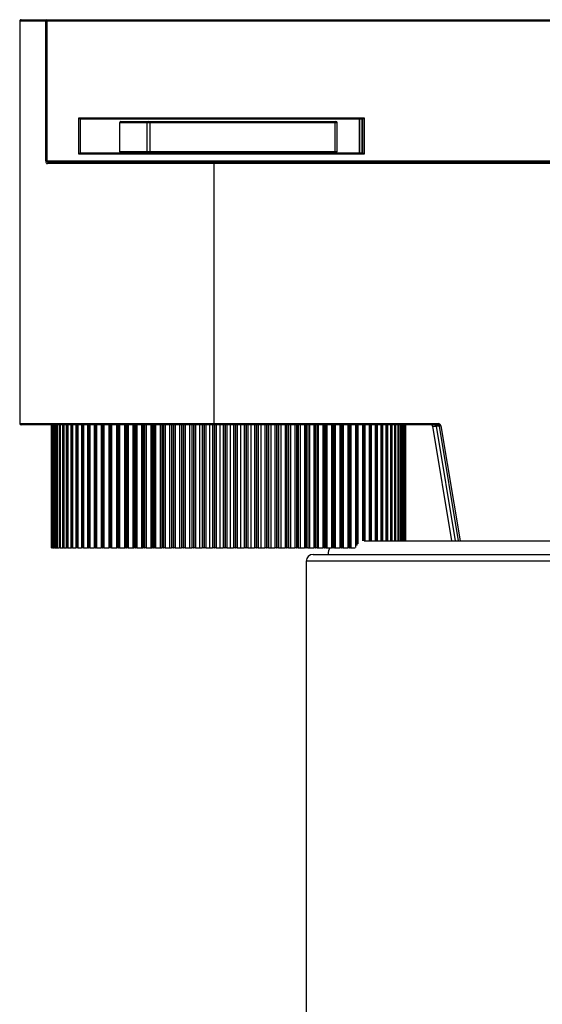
# Model space of a CAD drawing. Header units: millimetres. Extents: x 344 to 984, y 298 to 684.
# Tile 3 of 20: x 636 to 674, y 407 to 479. Entities that reach past the tile are written whole.
import ezdxf

# ---------------------------------------------------------------- set-up
doc = ezdxf.new("R2010")
doc.units = ezdxf.units.MM

msp = doc.modelspace()

# ---------------------------------------------------------------- linework, layer by layer
at = {"color": 7, "linetype": 'Continuous', "lineweight": 25}
for p, q in [((635.676, 479.073), (635.676, 449.573)), ((635.677, 479.073), (635.677, 449.573)), ((635.68, 479.073), (635.68, 449.573)), ((635.68, 479.073), (635.68, 449.573)), ((637.582, 479.073), (635.68, 479.073)), ((635.78, 479.173), (635.777, 479.173)), ((635.78, 479.173), (637.669, 479.173)), ((637.582, 468.823), (637.582, 479.073)), ((637.582, 479.073), (637.67, 479.073)), ((637.669, 479.173), (698.922, 479.173)), ((637.67, 479.073), (637.67, 468.823)), ((698.924, 479.073), (637.67, 479.073)), ((640.012, 471.982), (660.908, 471.982)), ((640.012, 469.322), (640.012, 471.982)), ((640.11, 471.882), (640.11, 469.422)), ((660.806, 471.882), (640.11, 471.882)), ((642.996, 471.622), (642.996, 469.522)), ((644.999, 471.622), (642.997, 471.622)), ((642.997, 471.622), (642.997, 469.522)), ((643.097, 471.722), (645.099, 471.722)), ((645.199, 471.622), (644.999, 471.622)), ((644.999, 471.622), (644.999, 469.522)), ((645.099, 471.722), (645.199, 471.722)), ((645.199, 471.722), (658.755, 471.722)), ((658.773, 471.622), (645.199, 471.622)), ((645.199, 471.622), (645.199, 469.522)), ((658.755, 471.722), (658.836, 471.722)), ((658.773, 471.622), (658.773, 469.522)), ((658.936, 469.522), (658.936, 471.622)), ((660.562, 469.422), (660.562, 471.882)), ((660.595, 469.422), (660.595, 471.882)), ((660.774, 469.422), (660.774, 471.882)), ((660.806, 469.422), (660.806, 471.882)), ((660.908, 471.982), (660.908, 469.322)), ((660.908, 469.322), (640.012, 469.322)), ((640.11, 469.422), (644.697, 469.422)), ((642.997, 469.522), (644.999, 469.522)), ((645.099, 469.422), (644.697, 469.422)), ((644.999, 469.522), (645.199, 469.522)), ((645.199, 469.422), (645.099, 469.422)), ((645.199, 469.522), (658.773, 469.522)), ((658.755, 469.422), (645.199, 469.422)), ((658.836, 469.422), (658.755, 469.422)), ((658.836, 469.422), (660.806, 469.422)), ((637.582, 468.823), (637.67, 468.823)), ((637.67, 468.823), (698.924, 468.823)), ((649.907, 468.623), (637.701, 468.623)), ((637.786, 468.723), (649.905, 468.723)), ((649.905, 468.723), (686.941, 468.723)), ((649.907, 468.623), (649.907, 449.573)), ((686.943, 468.623), (649.907, 468.623)), ((635.68, 449.573), (649.907, 449.573)), ((635.777, 449.473), (635.78, 449.473)), ((649.905, 449.473), (635.78, 449.473)), ((637.991, 449.473), (637.991, 440.473)), ((637.992, 449.473), (637.992, 440.473)), ((637.992, 449.473), (637.992, 440.473)), ((637.992, 449.473), (637.992, 449.473)), ((637.994, 449.473), (637.994, 440.473)), ((638.014, 449.473), (638.014, 440.473)), ((638.021, 449.473), (638.021, 440.473)), ((638.021, 449.473), (638.023, 449.473)), ((638.023, 449.473), (638.023, 440.473)), ((638.032, 449.473), (638.032, 440.473)), ((638.082, 449.473), (638.082, 440.473)), ((638.096, 449.473), (638.096, 440.473)), ((638.096, 449.473), (638.1, 449.473)), ((638.1, 449.473), (638.1, 440.473)), ((638.116, 449.473), (638.116, 440.473)), ((638.195, 449.473), (638.195, 440.473)), ((638.217, 449.473), (638.217, 440.473)), ((638.217, 449.473), (638.222, 449.473)), ((638.222, 449.473), (638.222, 440.473)), ((638.245, 449.473), (638.245, 440.473)), ((638.353, 449.473), (638.353, 440.473)), ((638.382, 449.473), (638.382, 440.473)), ((638.382, 449.473), (638.389, 449.473)), ((638.389, 449.473), (638.389, 440.473)), ((638.419, 449.473), (638.419, 440.473)), ((638.556, 449.473), (638.556, 440.473)), ((638.591, 449.473), (638.591, 440.473)), ((638.591, 449.473), (638.6, 449.473)), ((638.6, 449.473), (638.6, 440.473)), ((638.637, 449.473), (638.637, 440.473)), ((638.802, 449.473), (638.802, 440.473)), ((638.844, 449.473), (638.844, 440.473)), ((638.844, 449.473), (638.854, 449.473)), ((638.854, 449.473), (638.854, 440.473)), ((638.898, 449.473), (638.898, 440.473)), ((639.091, 449.473), (639.091, 440.473)), ((639.139, 449.473), (639.139, 440.473)), ((639.139, 449.473), (639.151, 449.473)), ((639.151, 449.473), (639.151, 440.473)), ((639.201, 449.473), (639.201, 440.473)), ((639.421, 449.473), (639.421, 440.473)), ((639.476, 449.473), (639.476, 440.473)), ((639.476, 449.473), (639.49, 449.473)), ((639.49, 449.473), (639.49, 440.473)), ((639.546, 449.473), (639.546, 440.473)), ((639.792, 449.473), (639.792, 440.473)), ((639.854, 449.473), (639.854, 440.473)), ((639.854, 449.473), (639.868, 449.473)), ((639.868, 449.473), (639.868, 440.473)), ((639.931, 449.473), (639.931, 440.473)), ((640.202, 449.473), (640.202, 440.473)), ((640.27, 449.473), (640.27, 440.473)), ((640.27, 449.473), (640.286, 449.473)), ((640.286, 449.473), (640.286, 440.473)), ((640.355, 449.473), (640.355, 440.473)), ((640.65, 449.473), (640.65, 440.473)), ((640.724, 449.473), (640.724, 440.473)), ((640.724, 449.473), (640.741, 449.473)), ((640.741, 449.473), (640.741, 440.473)), ((640.816, 449.473), (640.816, 440.473)), ((641.135, 449.473), (641.135, 440.473)), ((641.214, 449.473), (641.214, 440.473)), ((641.214, 449.473), (641.233, 449.473)), ((641.233, 449.473), (641.233, 440.473)), ((641.312, 449.473), (641.312, 440.473)), ((641.654, 449.473), (641.654, 440.473)), ((641.738, 449.473), (641.738, 440.473)), ((641.738, 449.473), (641.758, 449.473)), ((641.758, 449.473), (641.758, 440.473)), ((641.843, 449.473), (641.843, 440.473)), ((642.198, 449.473), (642.198, 440.473)), ((642.205, 449.473), (642.205, 440.473)), ((642.294, 449.473), (642.294, 440.473)), ((642.294, 449.473), (642.316, 449.473)), ((642.316, 449.473), (642.316, 440.473)), ((642.406, 449.473), (642.406, 440.473)), ((642.76, 449.473), (642.76, 440.473)), ((642.788, 449.473), (642.788, 440.473)), ((642.881, 449.473), (642.881, 440.473)), ((642.881, 449.473), (642.904, 449.473)), ((642.904, 449.473), (642.904, 440.473)), ((642.998, 449.473), (642.998, 440.473)), ((643.351, 449.473), (643.351, 440.473)), ((643.399, 449.473), (643.399, 440.473)), ((643.497, 449.473), (643.497, 440.473)), ((643.497, 449.473), (643.52, 449.473)), ((643.52, 449.473), (643.52, 440.473)), ((643.619, 449.473), (643.619, 440.473)), ((643.968, 449.473), (643.968, 440.473)), ((644.036, 449.473), (644.036, 440.473)), ((644.138, 449.473), (644.138, 440.473)), ((644.138, 449.473), (644.163, 449.473)), ((644.163, 449.473), (644.163, 440.473)), ((644.265, 449.473), (644.265, 440.473)), ((644.611, 449.473), (644.611, 440.473)), ((644.698, 449.473), (644.698, 440.473)), ((644.804, 449.473), (644.804, 440.473)), ((644.804, 449.473), (644.829, 449.473)), ((644.829, 449.473), (644.829, 440.473)), ((644.935, 449.473), (644.935, 440.473)), ((645.275, 449.473), (645.275, 440.473)), ((645.382, 449.473), (645.382, 440.473)), ((645.491, 449.473), (645.491, 440.473)), ((645.491, 449.473), (645.517, 449.473)), ((645.517, 449.473), (645.517, 440.473)), ((645.626, 449.473), (645.626, 440.473)), ((645.959, 449.473), (645.959, 440.473)), ((646.086, 449.473), (646.086, 440.473)), ((646.198, 449.473), (646.198, 440.473)), ((646.198, 449.473), (646.224, 449.473)), ((646.224, 449.473), (646.224, 440.473)), ((646.336, 449.473), (646.336, 440.473)), ((646.662, 449.473), (646.662, 440.473)), ((646.807, 449.473), (646.807, 440.473)), ((646.921, 449.473), (646.921, 440.473)), ((646.921, 449.473), (646.948, 449.473)), ((646.948, 449.473), (646.948, 440.473)), ((647.062, 449.473), (647.062, 440.473)), ((647.379, 449.473), (647.379, 440.473)), ((647.542, 449.473), (647.542, 440.473)), ((647.658, 449.473), (647.658, 440.473)), ((647.658, 449.473), (647.686, 449.473)), ((647.686, 449.473), (647.686, 440.473)), ((647.802, 449.473), (647.802, 440.473)), ((648.108, 449.473), (648.108, 440.473)), ((648.29, 449.473), (648.29, 440.473)), ((648.407, 449.473), (648.407, 440.473)), ((648.407, 449.473), (648.436, 449.473)), ((648.436, 449.473), (648.436, 440.473)), ((648.553, 449.473), (648.553, 440.473)), ((648.848, 449.473), (648.848, 440.473)), ((649.047, 449.473), (649.047, 440.473)), ((649.165, 449.473), (649.165, 440.473)), ((649.165, 449.473), (649.194, 449.473)), ((649.194, 449.473), (649.194, 440.473)), ((649.313, 449.473), (649.313, 440.473)), ((649.595, 449.473), (649.595, 440.473)), ((649.81, 449.473), (649.81, 440.473)), ((666.339, 449.473), (649.905, 449.473)), ((649.907, 449.573), (666.341, 449.573)), ((649.93, 449.473), (649.93, 440.473)), ((649.93, 449.473), (649.958, 449.473)), ((649.958, 449.473), (649.958, 440.473)), ((650.078, 449.473), (650.078, 440.473)), ((650.348, 449.473), (650.348, 440.473)), ((650.578, 449.473), (650.578, 440.473)), ((650.698, 449.473), (650.698, 440.473)), ((650.698, 449.473), (650.727, 449.473)), ((650.727, 449.473), (650.727, 440.473)), ((650.847, 449.473), (650.847, 440.473)), ((651.102, 449.473), (651.102, 440.473)), ((651.347, 449.473), (651.347, 440.473)), ((651.467, 449.473), (651.467, 440.473)), ((651.467, 449.473), (651.495, 449.473)), ((651.495, 449.473), (651.495, 440.473)), ((651.615, 449.473), (651.615, 440.473)), ((651.856, 449.473), (651.856, 440.473)), ((652.114, 449.473), (652.114, 440.473)), ((652.234, 449.473), (652.234, 440.473)), ((652.234, 449.473), (652.263, 449.473)), ((652.263, 449.473), (652.263, 440.473)), ((652.382, 449.473), (652.382, 440.473)), ((652.606, 449.473), (652.606, 440.473)), ((652.878, 449.473), (652.878, 440.473)), ((652.997, 449.473), (652.997, 440.473)), ((652.997, 449.473), (653.025, 449.473)), ((653.025, 449.473), (653.025, 440.473)), ((653.143, 449.473), (653.143, 440.473)), ((653.351, 449.473), (653.351, 440.473)), ((653.635, 449.473), (653.635, 440.473)), ((653.752, 449.473), (653.752, 440.473)), ((653.752, 449.473), (653.78, 449.473)), ((653.78, 449.473), (653.78, 440.473)), ((653.897, 449.473), (653.897, 440.473)), ((654.088, 449.473), (654.088, 440.473)), ((654.382, 449.473), (654.382, 440.473)), ((654.498, 449.473), (654.498, 440.473)), ((654.498, 449.473), (654.526, 449.473)), ((654.526, 449.473), (654.526, 440.473)), ((654.641, 449.473), (654.641, 440.473)), ((654.813, 449.473), (654.813, 440.473)), ((655.118, 449.473), (655.118, 440.473)), ((655.232, 449.473), (655.232, 440.473)), ((655.232, 449.473), (655.259, 449.473)), ((655.259, 449.473), (655.259, 440.473)), ((655.372, 449.473), (655.372, 440.473)), ((655.525, 449.473), (655.525, 440.473)), ((655.839, 449.473), (655.839, 440.473)), ((655.95, 449.473), (655.95, 440.473)), ((655.95, 449.473), (655.976, 449.473)), ((655.976, 449.473), (655.976, 440.473)), ((656.087, 449.473), (656.087, 440.473)), ((656.221, 449.473), (656.221, 440.473)), ((656.543, 449.473), (656.543, 440.473)), ((656.651, 449.473), (656.651, 440.473)), ((656.651, 449.473), (656.677, 449.473)), ((656.677, 449.473), (656.677, 440.473)), ((656.784, 449.473), (656.784, 440.473)), ((656.899, 449.473), (656.899, 440.473)), ((657.227, 449.473), (657.227, 440.473)), ((657.332, 449.473), (657.332, 440.473)), ((657.332, 449.473), (657.357, 449.473)), ((657.357, 449.473), (657.357, 440.473)), ((657.461, 449.473), (657.461, 440.473)), ((657.555, 449.473), (657.555, 440.473)), ((657.889, 449.473), (657.889, 440.473)), ((657.99, 449.473), (657.99, 440.473)), ((657.99, 449.473), (658.015, 449.473)), ((658.015, 449.473), (658.015, 440.473)), ((658.115, 449.473), (658.115, 440.473)), ((658.189, 449.473), (658.189, 440.473)), ((658.527, 449.473), (658.527, 440.473)), ((658.624, 449.473), (658.624, 440.473)), ((658.624, 449.473), (658.648, 449.473)), ((658.648, 449.473), (658.648, 440.473)), ((658.744, 449.473), (658.744, 440.473)), ((658.797, 449.473), (658.797, 440.473)), ((659.138, 449.473), (659.138, 440.473)), ((659.231, 449.473), (659.231, 440.473)), ((659.231, 449.473), (659.254, 449.473)), ((659.254, 449.473), (659.254, 440.473)), ((659.346, 449.473), (659.346, 440.473)), ((659.378, 449.473), (659.378, 440.473)), ((659.721, 449.473), (659.721, 440.473)), ((659.809, 449.473), (659.809, 440.473)), ((659.809, 449.473), (659.83, 449.473)), ((659.83, 449.473), (659.83, 440.473)), ((659.918, 449.473), (659.918, 440.473)), ((659.929, 449.473), (659.929, 440.473)), ((660.273, 449.473), (660.273, 440.482)), ((660.356, 449.473), (660.376, 449.473)), ((660.458, 449.473), (660.458, 440.767)), ((660.792, 449.473), (660.792, 440.969)), ((660.87, 449.473), (660.889, 449.473)), ((660.966, 449.473), (660.966, 440.985)), ((661.277, 449.473), (661.277, 440.985)), ((661.349, 449.473), (661.367, 449.473)), ((661.438, 449.473), (661.438, 440.985)), ((661.725, 449.473), (661.725, 440.985)), ((661.792, 449.473), (661.808, 449.473)), ((661.873, 449.473), (661.873, 440.985)), ((662.136, 449.473), (662.136, 440.985)), ((662.197, 449.473), (662.211, 449.473)), ((662.271, 449.473), (662.271, 440.985)), ((662.508, 449.473), (662.508, 440.985)), ((662.562, 449.473), (662.575, 449.473)), ((662.628, 449.473), (662.628, 440.985)), ((662.839, 449.473), (662.839, 440.985)), ((662.887, 449.473), (662.898, 449.473)), ((662.944, 449.473), (662.944, 440.985)), ((663.128, 449.473), (663.128, 440.985)), ((663.169, 449.473), (663.179, 449.473)), ((663.219, 449.473), (663.219, 440.985)), ((663.374, 449.473), (663.374, 440.985)), ((663.409, 449.473), (663.417, 449.473)), ((663.45, 449.473), (663.45, 440.985)), ((663.577, 449.473), (663.577, 440.985)), ((663.605, 449.473), (663.611, 449.473)), ((663.638, 449.473), (663.638, 440.985)), ((663.736, 449.473), (663.736, 440.985)), ((663.757, 449.473), (663.761, 449.473)), ((663.781, 449.473), (663.781, 440.985)), ((663.85, 449.473), (663.85, 440.985)), ((663.863, 449.473), (663.866, 449.473)), ((663.879, 449.473), (663.879, 440.985)), ((663.918, 449.473), (663.918, 440.985)), ((663.925, 449.473), (663.926, 449.473)), ((663.931, 449.473), (663.931, 440.985)), ((663.941, 449.473), (663.941, 440.985)), ((665.937, 449.389), (666.186, 449.389)), ((667.338, 440.985), (665.937, 449.389)), ((666.437, 449.389), (666.189, 449.389)), ((666.189, 449.389), (667.59, 440.985)), ((660.922, 440.985), (709.071, 440.985)), ((637.992, 440.473), (637.991, 440.473)), ((637.994, 440.473), (637.992, 440.473)), ((637.992, 440.473), (637.992, 440.473)), ((637.994, 440.473), (638.014, 440.473)), ((638.021, 440.473), (638.014, 440.473)), ((638.021, 440.473), (638.023, 440.473)), ((638.032, 440.473), (638.023, 440.473)), ((638.032, 440.473), (638.082, 440.473)), ((638.096, 440.473), (638.082, 440.473)), ((638.096, 440.473), (638.1, 440.473)), ((638.116, 440.473), (638.1, 440.473)), ((638.116, 440.473), (638.195, 440.473)), ((638.217, 440.473), (638.195, 440.473)), ((638.217, 440.473), (638.222, 440.473)), ((638.245, 440.473), (638.222, 440.473)), ((638.245, 440.473), (638.353, 440.473)), ((638.382, 440.473), (638.353, 440.473)), ((638.382, 440.473), (638.389, 440.473)), ((638.419, 440.473), (638.389, 440.473)), ((638.419, 440.473), (638.556, 440.473)), ((638.591, 440.473), (638.556, 440.473)), ((638.591, 440.473), (638.6, 440.473)), ((638.637, 440.473), (638.6, 440.473)), ((638.637, 440.473), (638.802, 440.473)), ((638.844, 440.473), (638.802, 440.473)), ((638.844, 440.473), (638.854, 440.473)), ((638.898, 440.473), (638.854, 440.473)), ((638.898, 440.473), (639.091, 440.473)), ((639.139, 440.473), (639.091, 440.473)), ((639.139, 440.473), (639.151, 440.473)), ((639.201, 440.473), (639.151, 440.473)), ((639.201, 440.473), (639.421, 440.473)), ((639.476, 440.473), (639.421, 440.473)), ((639.476, 440.473), (639.49, 440.473)), ((639.546, 440.473), (639.49, 440.473)), ((639.546, 440.473), (639.792, 440.473)), ((639.854, 440.473), (639.792, 440.473)), ((639.854, 440.473), (639.868, 440.473)), ((639.931, 440.473), (639.868, 440.473)), ((639.931, 440.473), (640.202, 440.473)), ((640.27, 440.473), (640.202, 440.473)), ((640.27, 440.473), (640.286, 440.473)), ((640.355, 440.473), (640.286, 440.473)), ((640.355, 440.473), (640.65, 440.473)), ((640.724, 440.473), (640.65, 440.473)), ((640.724, 440.473), (640.741, 440.473)), ((640.816, 440.473), (640.741, 440.473)), ((640.816, 440.473), (641.135, 440.473)), ((641.214, 440.473), (641.135, 440.473)), ((641.214, 440.473), (641.233, 440.473)), ((641.312, 440.473), (641.233, 440.473)), ((641.312, 440.473), (641.654, 440.473)), ((641.738, 440.473), (641.654, 440.473)), ((641.738, 440.473), (641.758, 440.473)), ((641.843, 440.473), (641.758, 440.473)), ((641.843, 440.473), (642.198, 440.473)), ((642.198, 440.473), (642.205, 440.473)), ((642.294, 440.473), (642.205, 440.473)), ((642.294, 440.473), (642.316, 440.473)), ((642.406, 440.473), (642.316, 440.473)), ((642.406, 440.473), (642.76, 440.473)), ((642.76, 440.473), (642.788, 440.473)), ((642.881, 440.473), (642.788, 440.473)), ((642.881, 440.473), (642.904, 440.473)), ((642.998, 440.473), (642.904, 440.473)), ((642.998, 440.473), (643.351, 440.473)), ((643.351, 440.473), (643.399, 440.473)), ((643.497, 440.473), (643.399, 440.473)), ((643.497, 440.473), (643.52, 440.473)), ((643.619, 440.473), (643.52, 440.473)), ((643.619, 440.473), (643.968, 440.473)), ((643.968, 440.473), (644.036, 440.473)), ((644.138, 440.473), (644.036, 440.473)), ((644.138, 440.473), (644.163, 440.473)), ((644.265, 440.473), (644.163, 440.473)), ((644.265, 440.473), (644.611, 440.473)), ((644.611, 440.473), (644.698, 440.473)), ((644.804, 440.473), (644.698, 440.473)), ((644.804, 440.473), (644.829, 440.473)), ((644.935, 440.473), (644.829, 440.473)), ((644.935, 440.473), (645.275, 440.473)), ((645.275, 440.473), (645.382, 440.473)), ((645.491, 440.473), (645.382, 440.473)), ((645.491, 440.473), (645.517, 440.473)), ((645.626, 440.473), (645.517, 440.473)), ((645.626, 440.473), (645.959, 440.473)), ((645.959, 440.473), (646.086, 440.473)), ((646.198, 440.473), (646.086, 440.473)), ((646.198, 440.473), (646.224, 440.473)), ((646.336, 440.473), (646.224, 440.473)), ((646.336, 440.473), (646.662, 440.473)), ((646.662, 440.473), (646.807, 440.473)), ((646.921, 440.473), (646.807, 440.473)), ((646.921, 440.473), (646.948, 440.473)), ((647.062, 440.473), (646.948, 440.473)), ((647.062, 440.473), (647.379, 440.473)), ((647.379, 440.473), (647.542, 440.473)), ((647.658, 440.473), (647.542, 440.473)), ((647.658, 440.473), (647.686, 440.473)), ((647.802, 440.473), (647.686, 440.473)), ((647.802, 440.473), (648.108, 440.473)), ((648.108, 440.473), (648.29, 440.473)), ((648.407, 440.473), (648.29, 440.473)), ((648.407, 440.473), (648.436, 440.473)), ((648.553, 440.473), (648.436, 440.473)), ((648.553, 440.473), (648.848, 440.473)), ((648.848, 440.473), (649.047, 440.473)), ((649.165, 440.473), (649.047, 440.473)), ((649.165, 440.473), (649.194, 440.473)), ((649.313, 440.473), (649.194, 440.473)), ((649.313, 440.473), (649.595, 440.473)), ((649.595, 440.473), (649.81, 440.473)), ((649.93, 440.473), (649.81, 440.473)), ((649.93, 440.473), (649.958, 440.473)), ((650.078, 440.473), (649.958, 440.473)), ((650.078, 440.473), (650.348, 440.473)), ((650.348, 440.473), (650.578, 440.473)), ((650.698, 440.473), (650.578, 440.473)), ((650.698, 440.473), (650.727, 440.473)), ((650.847, 440.473), (650.727, 440.473)), ((650.847, 440.473), (651.102, 440.473)), ((651.102, 440.473), (651.347, 440.473)), ((651.467, 440.473), (651.347, 440.473)), ((651.467, 440.473), (651.495, 440.473)), ((651.615, 440.473), (651.495, 440.473)), ((651.615, 440.473), (651.856, 440.473)), ((651.856, 440.473), (652.114, 440.473)), ((652.234, 440.473), (652.114, 440.473)), ((652.234, 440.473), (652.263, 440.473)), ((652.382, 440.473), (652.263, 440.473)), ((652.382, 440.473), (652.606, 440.473)), ((652.606, 440.473), (652.878, 440.473)), ((652.997, 440.473), (652.878, 440.473)), ((652.997, 440.473), (653.025, 440.473)), ((653.143, 440.473), (653.025, 440.473)), ((653.143, 440.473), (653.351, 440.473)), ((653.351, 440.473), (653.635, 440.473)), ((653.752, 440.473), (653.635, 440.473)), ((653.752, 440.473), (653.78, 440.473)), ((653.897, 440.473), (653.78, 440.473)), ((653.897, 440.473), (654.088, 440.473)), ((654.088, 440.473), (654.382, 440.473)), ((654.498, 440.473), (654.382, 440.473)), ((654.498, 440.473), (654.526, 440.473)), ((654.641, 440.473), (654.526, 440.473)), ((654.641, 440.473), (654.813, 440.473)), ((654.813, 440.473), (655.118, 440.473)), ((655.232, 440.473), (655.118, 440.473)), ((655.232, 440.473), (655.259, 440.473)), ((655.372, 440.473), (655.259, 440.473)), ((655.372, 440.473), (655.525, 440.473)), ((655.525, 440.473), (655.839, 440.473)), ((655.95, 440.473), (655.839, 440.473)), ((655.95, 440.473), (655.976, 440.473)), ((656.087, 440.473), (655.976, 440.473)), ((656.087, 440.473), (656.221, 440.473)), ((656.221, 440.473), (656.543, 440.473)), ((656.651, 440.473), (656.543, 440.473)), ((656.651, 440.473), (656.677, 440.473)), ((656.784, 440.473), (656.677, 440.473)), ((656.784, 440.473), (656.899, 440.473)), ((656.899, 440.473), (657.227, 440.473)), ((657.332, 440.473), (657.227, 440.473)), ((657.332, 440.473), (657.357, 440.473)), ((657.461, 440.473), (657.357, 440.473)), ((657.461, 440.473), (657.555, 440.473)), ((657.555, 440.473), (657.889, 440.473)), ((657.99, 440.473), (657.889, 440.473)), ((657.99, 440.473), (658.015, 440.473)), ((658.115, 440.473), (658.015, 440.473)), ((658.115, 440.473), (658.189, 440.473)), ((658.189, 440.473), (658.527, 440.473)), ((658.624, 440.473), (658.527, 440.473)), ((658.624, 440.473), (658.648, 440.473)), ((658.744, 440.473), (658.648, 440.473)), ((658.744, 440.473), (658.797, 440.473)), ((658.797, 440.473), (659.138, 440.473)), ((659.231, 440.473), (659.138, 440.473)), ((659.231, 440.473), (659.254, 440.473)), ((659.346, 440.473), (659.254, 440.473)), ((659.346, 440.473), (659.378, 440.473)), ((659.378, 440.473), (659.721, 440.473)), ((659.809, 440.473), (659.721, 440.473)), ((659.809, 440.473), (659.83, 440.473)), ((659.918, 440.473), (659.83, 440.473)), ((659.918, 440.473), (659.929, 440.473)), ((659.929, 440.473), (660.267, 440.473)), ((657.171, 439.985), (684.171, 439.985)), ((656.671, 439.485), (656.671, 351.192))]:
    msp.add_line(p, q, dxfattribs=at)
at = {"color": 8, "linetype": 'Continuous', "lineweight": 25}
for p, q in [((635.676, 479.073), (635.677, 479.073)), ((635.677, 479.073), (635.68, 479.073)), ((635.68, 479.073), (635.68, 479.073)), ((635.777, 479.173), (635.777, 479.172)), ((642.997, 471.622), (642.996, 471.622)), ((658.936, 471.622), (658.773, 471.622)), ((642.996, 469.522), (642.997, 469.522)), ((658.773, 469.522), (658.936, 469.522)), ((635.677, 449.573), (635.676, 449.573)), ((635.677, 449.573), (635.68, 449.573)), ((635.68, 449.573), (635.68, 449.573)), ((635.777, 449.473), (635.777, 449.473)), ((660.356, 449.473), (660.356, 440.637)), ((660.376, 449.473), (660.376, 440.666)), ((660.87, 449.473), (660.87, 440.982)), ((660.889, 449.473), (660.889, 440.984)), ((661.349, 449.473), (661.349, 440.985)), ((661.367, 449.473), (661.367, 440.985)), ((661.792, 449.473), (661.792, 440.985)), ((661.808, 449.473), (661.808, 440.985)), ((662.197, 449.473), (662.197, 440.985)), ((662.211, 449.473), (662.211, 440.985)), ((662.562, 449.473), (662.562, 440.985)), ((662.575, 449.473), (662.575, 440.985)), ((662.887, 449.473), (662.887, 440.985)), ((662.898, 449.473), (662.898, 440.985)), ((663.169, 449.473), (663.169, 440.985)), ((663.179, 449.473), (663.179, 440.985)), ((663.409, 449.473), (663.409, 440.985)), ((663.417, 449.473), (663.417, 440.985)), ((663.605, 449.473), (663.605, 440.985)), ((663.611, 449.473), (663.611, 440.985)), ((663.757, 449.473), (663.757, 440.985)), ((663.761, 449.473), (663.761, 440.985)), ((663.863, 449.473), (663.863, 440.985)), ((663.866, 449.473), (663.866, 440.985)), ((663.925, 449.473), (663.925, 440.985)), ((663.926, 449.473), (663.926, 440.985)), ((666.186, 449.389), (667.586, 440.985)), ((667.838, 440.985), (666.437, 449.389)), ((666.538, 449.405), (667.941, 440.985)), ((684.171, 439.485), (656.671, 439.485))]:
    msp.add_line(p, q, dxfattribs=at)
at = {"color": 8, "linetype": 'Continuous', "lineweight": 25, "flags": 128}
msp.add_lwpolyline([(666.186, 449.389), (666.188, 449.389), (666.189, 449.389)], dxfattribs=at)
at = {"color": 7, "linetype": 'Continuous', "lineweight": 25}
for centre, radius, start, end in [((635.776, 479.073), 0.1, 90, 180), ((635.777, 479.073), 0.1, 90.00216, 180.00216), ((635.78, 479.073), 0.1, 90.00804, 180.00804), ((637.676, 479.079), 0.0939, 94.49033, 183.87717), ((636.279, 479.098), 1.392, 358.97125, 3.0889), ((643.096, 471.622), 0.1, 90, 180), ((643.097, 471.622), 0.0998, 90.13118, 180.13058), ((645.099, 471.622), 0.0998, 90.13118, 180.13058), ((641.095, 471.647), 4.104, 359.65103, 1.04702), ((658.623, 471.646), 0.152, 350.83671, 30.00265), ((658.836, 471.622), 0.1, 0, 90), ((643.096, 469.522), 0.1, 180, 270), ((643.097, 469.522), 0.0998, 179.86942, 269.86882), ((645.099, 469.522), 0.0998, 179.86942, 269.86882), ((641.095, 469.497), 4.104, 358.95298, 0.34897), ((658.623, 469.498), 0.152, 329.99735, 9.16329), ((658.836, 469.522), 0.1, 270, 0), ((637.794, 468.629), 0.0936, 94.81235, 184.11417), ((648.515, 468.648), 1.392, 358.97125, 3.0889), ((635.776, 449.573), 0.1, 180, 270), ((635.777, 449.573), 0.1, 179.99784, 269.99784), ((635.78, 449.573), 0.1, 179.99196, 269.99196), ((648.515, 449.548), 1.392, 356.9111, 1.02875), ((665.839, 449.373), 0.1, 9.45671, 89.99638), ((666.087, 449.373), 0.1, 9.45671, 89.99638), ((666.091, 449.373), 0.1, 9.45671, 89.99638), ((664.949, 449.548), 1.392, 356.9111, 1.02875), ((666.339, 449.373), 0.1, 9.45671, 89.99638), ((666.341, 449.373), 0.2, 9.45671, 89.99638), ((665.031, 458.295), 9.016, 278.97395, 279.62059), ((659.271, 439.985), 1, 150.79495, 180), ((657.171, 439.485), 0.5, 90, 180)]:
    msp.add_arc(centre, radius, start, end, dxfattribs=at)
for centre, major_axis, start_param, end_param in [((640.01, 471.982), (0.1, -0.1), 6.274195, 7.844991), ((660.906, 471.982), (0.1, 0.1), 3.150583, 4.72138), ((640.01, 469.322), (0.1, 0.1), 4.72138, 6.292176), ((660.906, 469.322), (-0.1, 0.1), 4.703398, 6.274195)]:
    msp.add_ellipse(centre, major_axis=major_axis, ratio=0.008991, start_param=start_param, end_param=end_param, dxfattribs=at)
for points, knots in [([(637.582, 468.823), (637.582, 468.821), (637.582, 468.798), (637.588, 468.749), (637.611, 468.684), (637.65, 468.633), (637.683, 468.626), (637.701, 468.623)], [0, 0, 0, 0, 0.0105612, 0.206445, 0.4356624, 0.6960948, 1, 1, 1, 1]), ([(637.786, 468.723), (637.769, 468.724), (637.738, 468.727), (637.702, 468.75), (637.685, 468.773), (637.675, 468.792), (637.671, 468.806), (637.67, 468.818), (637.67, 468.822), (637.67, 468.823)], [0, 0, 0, 0, 0.335623, 0.605636, 0.764019, 0.821505, 0.941912, 0.991048, 1, 1, 1, 1])]:
    msp.add_open_spline(points, degree=3, knots=knots, dxfattribs=at)

doc.saveas('drawing.dxf')
